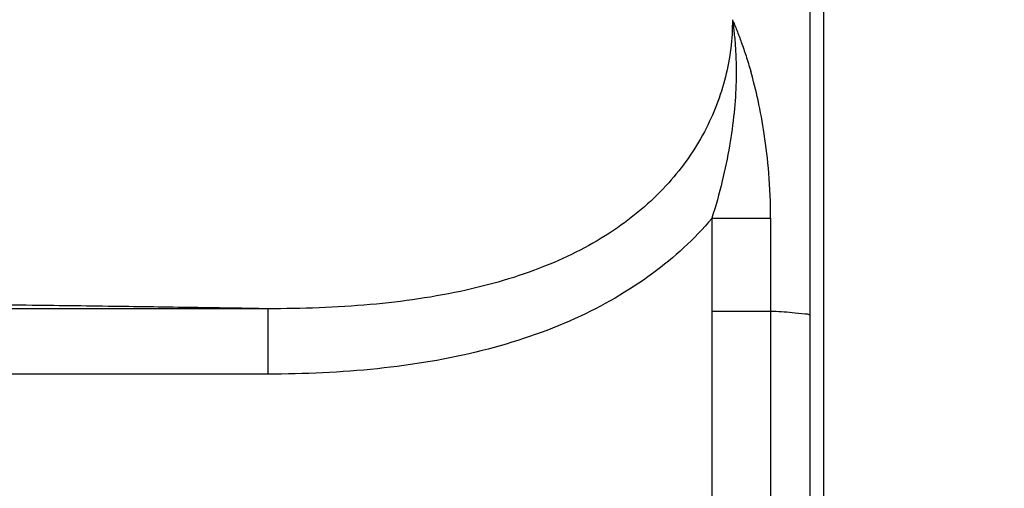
# Model space of a CAD drawing. Header units: inches. Extents: x 0 to 34, y 0 to 22.
# Tile 45 of 86: x 11.828 to 12.204, y 12.987 to 13.167. Entities that reach past the tile are written whole.
import ezdxf

# ---------------------------------------------------------------- set-up
doc = ezdxf.new("R2010")
doc.units = ezdxf.units.IN
doc.header["$LTSCALE"] = 1.87
doc.header["$MEASUREMENT"] = 0
doc.layers.get('0').update_dxf_attribs({"linetype": 'CONTINUOUS'})
doc.layers.add('DIMENSIONS', color=7, linetype='CONTINUOUS')
doc.styles.get("Standard").update_dxf_attribs({"font": 'txt', "width": 0.8})
doc.dimstyles.new('DIMSTYLE_1', dxfattribs={"dimtxt": 0.125, "dimasz": 0.1875, "dimexe": 0.18, "dimexo": 0.0625, "dimgap": 0.09, "dimtad": 0, "dimtih": 1, "dimtoh": 1, "dimdec": 3, "dimlfac": 2, "dimzin": 4, "dimdsep": 46, "dimtxsty": 'STANDARD', "dimblk": '_FILLED', "dimblk1": '_FILLED', "dimblk2": '_FILLED', "dimcen": 0.09, "dimadec": 0, "dimazin": 0, "dimtp": 0.01, "dimtm": 0.01, "dimtfac": 1, "dimtdec": 3, "dimtofl": 0, "dimtmove": 0, "dimatfit": 3, "dimldrblk": '_FILLED', "dimfxl": 1, "dimtolj": 1, "dimtzin": 4, "dimarcsym": 0})

# ---------------------------------------------------------------- blocks, each defined once
blk = doc.blocks.new('_FILLED')
at = {"color": 0, "linetype": 'BYBLOCK'}
blk.add_solid([(0, 0), (-1, 0.1667), (-1, -0.1667)], dxfattribs=at)
blk = doc.blocks.new('*D0')
at = {"layer": 'DIMENSIONS', "color": 2, "linetype": 'CONTINUOUS'}
for p, q in [((12.09386, 14.07421), (13.04962, 14.06731)), ((12.92462, 14.06821), (12.90569, 11.44602)), ((12.88496, 8.57383), (12.90389, 11.19602)), ((12.13025, 8.57928), (13.00996, 8.57293))]:
    blk.add_line(p, q, dxfattribs=at)
at = {"layer": 'DIMENSIONS', "color": 2, "linetype": 'CONTINUOUS', "xscale": 0.1875, "yscale": 0.1875, "zscale": 0.1875}
for p, rotation in [((12.92462, 14.06821), 89.586465), ((12.88496, 8.57383), 269.586465)]:
    blk.add_blockref('_FILLED', p, dxfattribs=dict(at, rotation=rotation))
at = {"layer": 'DIMENSIONS', "color": 2, "linetype": 'CONTINUOUS', "width": 0.8}
for s, p in [('[', (12.86729, 11.25852)), (']', (13.56729, 11.25852)), ('10.989', (12.14229, 11.25852)), ('279.12', (12.96729, 11.25852))]:
    blk.add_text(s, height=0.125, dxfattribs=at).set_placement(p)

msp = doc.modelspace()

# ---------------------------------------------------------------- linework, layer by layer
at = {"color": 7, "linetype": 'CONTINUOUS'}
for p, q in [((12.12983, 9.84004), (12.12983, 13.97616)), ((12.1349, 13.97616), (12.1349, 8.63753)), ((12.09223, 13.09075), (12.11469, 13.09075)), ((12.09223, 13.09067), (12.09223, 9.89966)), ((12.11469, 13.09075), (12.11469, 9.89966)), ((11.92239, 13.05614), (11.15193, 13.05614)), ((11.92242, 13.05614), (11.92242, 13.03114)), ((12.11469, 13.05513), (12.09223, 13.05513)), ((11.92242, 13.03114), (11.15193, 13.03114))]:
    msp.add_line(p, q, dxfattribs=at)
for points, knots in [([(12.10009, 13.16666), (12.1001, 13.15932), (12.09828, 13.14441), (12.09, 13.12296), (12.07596, 13.10304), (12.05578, 13.0856), (12.02937, 13.0717), (11.99729, 13.06215), (11.96097, 13.057), (11.93548, 13.05611), (11.92239, 13.05614)], [0, 0, 0, 0, 0.094281, 0.190718, 0.292477, 0.404135, 0.530044, 0.672906, 0.831861, 1, 1, 1, 1]), ([(12.10009, 13.16666), (12.10067, 13.16532), (12.10185, 13.16246), (12.10358, 13.15786), (12.10538, 13.15266), (12.10651, 13.14896), (12.10707, 13.147)], [0, 0, 0, 0, 0.209761, 0.444732, 0.707095, 1, 1, 1, 1]), ([(12.10009, 13.16666), (12.10034, 13.16496), (12.1008, 13.16137), (12.10128, 13.15572), (12.10154, 13.14955), (12.10153, 13.14527), (12.10147, 13.14304)], [0, 0, 0, 0, 0.218088, 0.457521, 0.718148, 1, 1, 1, 1]), ([(12.11469, 13.09075), (12.11469, 13.09652), (12.11425, 13.10731), (12.11252, 13.12239), (12.11013, 13.13539), (12.10812, 13.14333), (12.10707, 13.147)], [0, 0, 0, 0, 0.303936, 0.56856, 0.798781, 1, 1, 1, 1]), ([(12.10147, 13.14304), (12.10137, 13.13907), (12.10083, 13.13083), (12.09906, 13.11811), (12.09624, 13.10462), (12.0937, 13.09545), (12.09223, 13.09075)], [0, 0, 0, 0, 0.224004, 0.464482, 0.722615, 1, 1, 1, 1]), ([(12.09223, 13.09067), (12.08555, 13.0828), (12.06934, 13.06801), (12.03943, 13.05084), (12.00368, 13.03889), (11.964, 13.03235), (11.93642, 13.03115), (11.92242, 13.03114)], [0, 0, 0, 0, 0.167057, 0.351266, 0.554195, 0.773503, 1, 1, 1, 1]), ([(11.92239, 13.05614), (11.91348, 13.05629), (11.89452, 13.05659), (11.8645, 13.05702), (11.83138, 13.05745), (11.79519, 13.05788), (11.75557, 13.05832), (11.71194, 13.05876), (11.66367, 13.0592), (11.61032, 13.05966), (11.55169, 13.06012), (11.48762, 13.06058), (11.41773, 13.06103), (11.34144, 13.06149), (11.25822, 13.06193), (11.16761, 13.06237), (11.06898, 13.06279), (10.96139, 13.06319), (10.84399, 13.06356), (10.71666, 13.0639), (10.58018, 13.06418), (10.43589, 13.0644), (10.28513, 13.06454), (10.18262, 13.06457), (10.13051, 13.06457)], [0, 0, 0, 0, 0.014925, 0.031751, 0.050257, 0.070375, 0.092359, 0.116586, 0.143424, 0.173175, 0.205904, 0.241581, 0.280448, 0.322916, 0.369304, 0.419773, 0.474631, 0.534426, 0.599888, 0.671186, 0.747601, 0.828379, 0.912769, 1, 1, 1, 1]), ([(12.12983, 13.0536), (12.12936, 13.05407), (12.12672, 13.05406), (12.12195, 13.05485), (12.11743, 13.05498), (12.11469, 13.05513)], [0, 0, 0, 0, 0.131149, 0.460734, 1, 1, 1, 1])]:
    msp.add_open_spline(points, degree=3, knots=knots, dxfattribs=at)

# ---------------------------------------------------------------- dimensions: what is measured, and where the dimension line sits
at = {"layer": 'DIMENSIONS', "color": 2, "linetype": 'CONTINUOUS'}
dim = msp.add_linear_dim(base=(12.92462, 14.06821), p1=(12.13025, 8.57928), p2=(12.09386, 14.07421), angle=89.5865, dimstyle='DIMSTYLE_1', dxfattribs=at)
dim.commit()
dim.dimension.update_dxf_attribs({"geometry": '*D0', "text_midpoint": (12.90479, 11.32102), "dimtype": 160})

doc.saveas('drawing.dxf')
